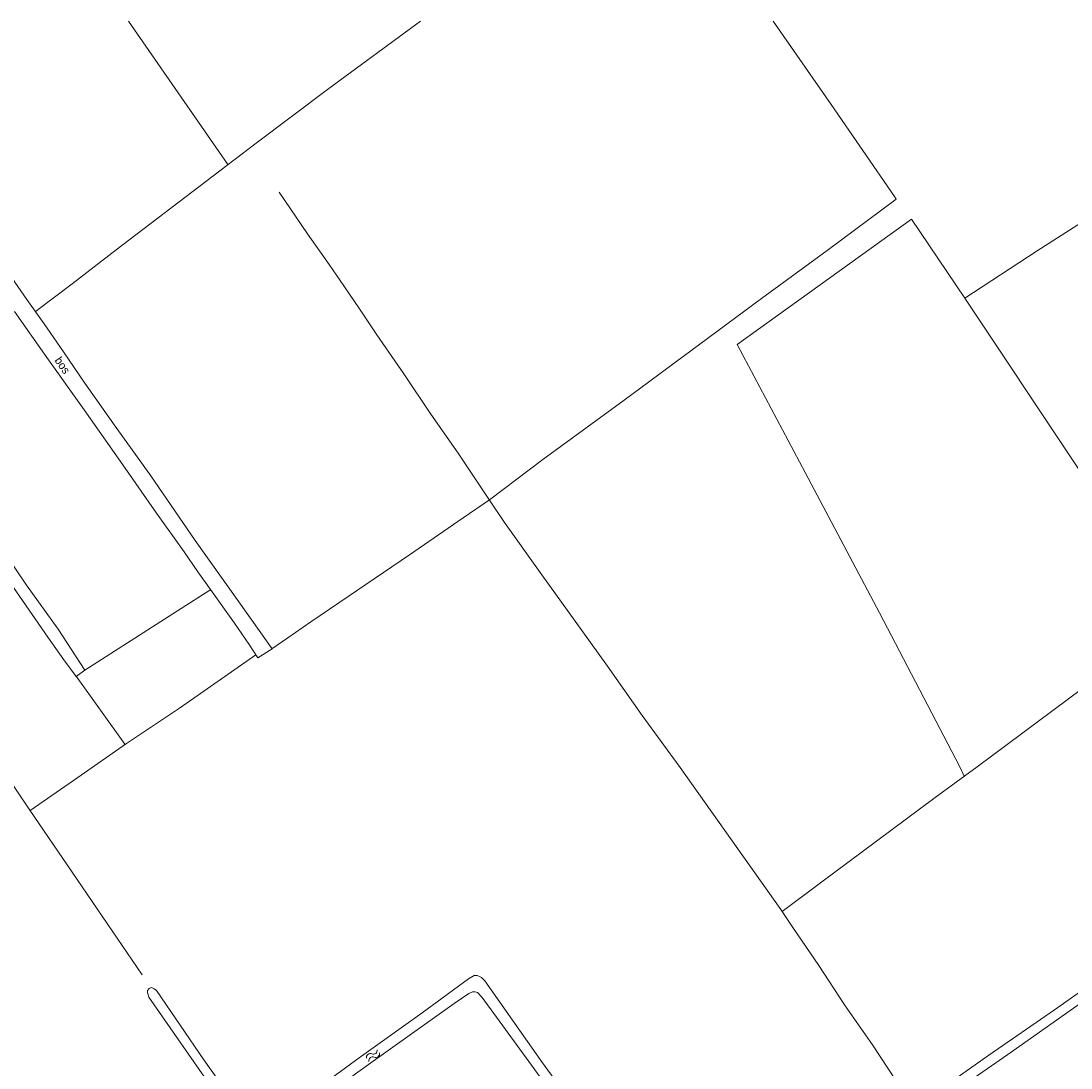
# Model space of a CAD drawing. Header units: metres. Extents: x 195864 to 198202, y 543264 to 544906.
# Tile 50 of 79: x 196498 to 196730, y 544675 to 544906. Entities that reach past the tile are written whole.
import ezdxf

# ---------------------------------------------------------------- set-up
doc = ezdxf.new("R2010")
doc.units = ezdxf.units.M
doc.header["$MEASUREMENT"] = 0
for name, color, linetype, lineweight in [('Level 19', 7, 'Continuous', 0), ('Level 28', 7, 'Continuous', 0), ('Level 33', 7, 'Continuous', 0), ('Level 43', 7, 'Continuous', 0)]:
    doc.layers.add(name, color=color, linetype=linetype, lineweight=lineweight)
doc.styles.add('Style-CHAR_FAST_FONT', font='CHAR_FAST_FONT.shx')

# ---------------------------------------------------------------- blocks, each defined once
blk = doc.blocks.new('WA_20')
at = {"layer": 'Level 43', "color": 7, "linetype": 'Continuous', "lineweight": 0, "extrusion": (0, 0, -1)}
for centre in [(-0.75, 0.05), (-0.75, -0.85)]:
    blk.add_arc(centre, 0.85, 28.0726, 151.9276, dxfattribs=at)
at = {"layer": 'Level 43', "color": 7, "linetype": 'Continuous', "lineweight": 0}
for centre in [(2.25, 0.85), (2.25, -0.05)]:
    blk.add_arc(centre, 0.85, 208.0724, 331.9274, dxfattribs=at)

msp = doc.modelspace()

# ---------------------------------------------------------------- linework, layer by layer
at = {"layer": 'Level 19', "color": 7, "linetype": 'Continuous', "lineweight": 0, "flags": 128}
for points in [[(196760.93, 544710.77), (196751.02, 544703.25), (196715.56, 544678.22), (196686.24, 544657.89), (196670.86, 544647.13)], [(196695.05, 544668.12), (196695.43, 544667.75), (196695.9, 544667.55), (196696.55, 544667.63), (196711.36, 544678.06), (196725.83, 544688.09), (196743.8, 544700.74), (196753.89, 544707.75), (196759.95, 544711.96)], [(196560.53, 544668.9), (196572.33, 544677.5), (196586.27, 544687.45), (196596.5, 544694.96), (196597.75, 544695.65), (196598.07, 544695.68), (196598.4, 544695.68), (196598.92, 544695.43), (196599.33, 544695.24), (196600.06, 544694.52), (196612.84, 544676.42), (196626.64, 544657.41)], [(196540.57, 544669.81), (196525.88, 544690.91), (196525.57, 544691.89), (196525.59, 544692.36), (196525.96, 544692.79), (196526.46, 544693.04), (196527.04, 544692.72), (196527.57, 544692.33), (196538.05, 544677.06), (196547.72, 544663.39)], [(196557.12, 544663.55), (196574.37, 544675.99), (196593.33, 544689.51), (196596.58, 544691.71), (196597.33, 544692.07), (196597.98, 544692.1), (196598.43, 544691.95), (196599.49, 544690.84), (196610.37, 544675.85), (196620.67, 544661.54)]]:
    msp.add_lwpolyline(points, dxfattribs=at)
at = {"layer": 'Level 28', "color": 7, "linetype": 'Continuous', "lineweight": 0}
for p, q in [((196511.77, 544763.09), (196539.6, 544780.88)), ((196509.83, 544761.77), (196520.63, 544746.72))]:
    msp.add_line(p, q, dxfattribs=at)
at = {"layer": 'Level 28', "color": 7, "linetype": 'Continuous', "lineweight": 0, "flags": 128}
for points in [[(196500.85, 544842.27), (196508.98, 544848.43), (196518.71, 544855.92), (196543.08, 544874.53), (196549.31, 544879.26), (196565.66, 544891.55), (196585.91, 544906.44)], [(196521.44, 544906.44), (196543.33, 544874.72)], [(196553.08, 544767.78), (196556.59, 544770.27), (196561.66, 544773.74), (196569.91, 544779.33), (196583.46, 544788.58), (196595.31, 544796.71), (196601.08, 544800.73), (196612.9, 544809.58), (196630.84, 544822.71), (196647.58, 544835.08), (196661.2, 544845.15), (196675.66, 544855.75), (196690.93, 544867.09), (196690.55, 544867.68), (196676.53, 544887.97), (196663.74, 544906.44)], [(196736.43, 544799.53), (196730.15, 544809.13), (196706.03, 544845.21), (196722.01, 544855.67), (196741.81, 544868.32), (196762.44, 544881.85)], [(196554.68, 544868.68), (196560.91, 544859.43), (196565.7, 544852.69), (196568.96, 544847.97), (196572.38, 544842.85), (196576.23, 544837.13), (196582.18, 544828.5), (196588.14, 544819.65), (196594.16, 544811), (196600.93, 544800.88), (196604.4, 544795.73), (196612.65, 544784.15), (196620.04, 544773.91), (196627.2, 544763.97), (196634.83, 544753.08), (196643.23, 544741.62), (196657.2, 544721.84), (196665.43, 544710.28), (196668.09, 544706.25), (196673.81, 544697.9), (196679.51, 544689.17), (196685.67, 544680.34), (196694.11, 544667.49)], [(196706.03, 544845.21), (196694.3, 544862.71), (196655.79, 544834.98), (196670.81, 544806.72), (196687.21, 544775.73), (196704.93, 544741.75), (196705.95, 544739.69)], [(196492.9, 544853.57), (196498.96, 544844.92), (196502.75, 544839.6), (196507.08, 544833.41), (196511.79, 544826.45), (196518.43, 544816.98), (196526.3, 544805.97), (196536.1, 544791.72), (196545.74, 544778.2), (196553.14, 544767.81)], [(196553.14, 544767.81), (196549.98, 544765.81), (196548.05, 544768.75), (196544.84, 544773.47), (196539.49, 544780.93), (196536.71, 544784.8), (196533.72, 544789.2), (196527.6, 544797.75), (196519.62, 544809.19), (196511.62, 544820.55), (196503.34, 544832.11), (196496.23, 544842.3)], [(196491, 544788.49), (196503.56, 544770.39), (196507.15, 544765.37), (196509.88, 544761.69), (196511.77, 544763.09), (196505.87, 544772.16), (196498.88, 544781.83), (196489.21, 544796.1)], [(196665.73, 544709.82), (196673.88, 544715.9), (196699.54, 544735), (196708.76, 544741.76), (196748.85, 544771.55), (196752.08, 544774.31), (196752.75, 544775.16), (196752.57, 544775.61), (196739.29, 544795.23)], [(196499.68, 544732.12), (196510.23, 544739.42), (196520.72, 544746.78), (196532.7, 544754.74), (196549.55, 544766.47)], [(196493.46, 544741.35), (196499.64, 544732.18), (196508.99, 544718.5), (196524.44, 544695.85)]]:
    msp.add_lwpolyline(points, dxfattribs=at)

# ---------------------------------------------------------------- block references
at = {"layer": 'Level 43', "color": 7, "linetype": 'Continuous', "lineweight": 0, "xscale": 1.000001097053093, "yscale": 1.000001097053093, "zscale": 1.000001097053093, "rotation": 38.10428376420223}
msp.add_blockref('WA_20', (196574.21, 544677.07), dxfattribs=at)

# ---------------------------------------------------------------- texts
at = {"layer": 'Level 33', "color": 7, "linetype": 'Continuous', "lineweight": 13, "style": 'Style-CHAR_FAST_FONT'}
msp.add_text('bos', height=1.8, rotation=304.6915, dxfattribs=at).set_placement((196504.99, 544831.49))

doc.saveas('drawing.dxf')
